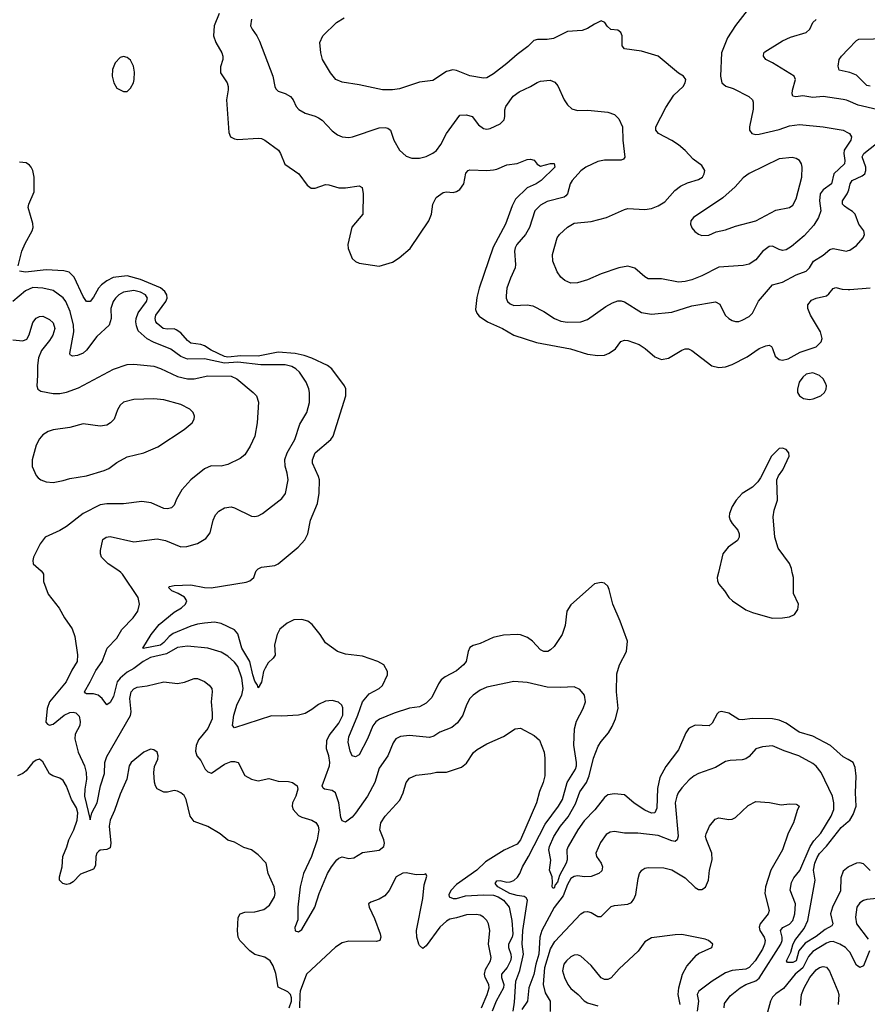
# Model space of a CAD drawing. Header units: inches. Extents: x 1694797 to 1849917, y 907313 to 1017959.
# Tile 167 of 256: x 1785072 to 1790114, y 927432 to 933286. Entities that reach past the tile are written whole.
import ezdxf

# ---------------------------------------------------------------- set-up
doc = ezdxf.new("R2010")
doc.units = ezdxf.units.IN
doc.header["$MEASUREMENT"] = 0
for name, color, linetype in [('B7982', 7, 'Continuous'), ('B7983', 7, 'Continuous'), ('B7992', 7, 'Continuous'), ('B7993', 7, 'Continuous')]:
    doc.layers.add(name, color=color, linetype=linetype)

msp = doc.modelspace()

# ---------------------------------------------------------------- linework, layer by layer
at = {"layer": 'B7982', "color": 5}
for points, elevation in [([(1785206.5, 930000), (1785214, 929990), (1785214, 929946), (1785241.2, 929870), (1785307.2, 929787.2), (1785338, 929730), (1785383.3, 929663.3), (1785398.9, 929618.9), (1785415.3, 929510), (1785412.8, 929470), (1785381.6, 929418.4), (1785349, 929350), (1785249.8, 929230), (1785235.5, 929190), (1785227.8, 929110), (1785237.5, 929097.5), (1785250, 929092.4), (1785270, 929097.8), (1785337, 929150), (1785370, 929166.4), (1785390, 929169.7), (1785404.8, 929164.8), (1785425, 929145), (1785432.4, 929112.4), (1785429.8, 929090), (1785401.4, 929038.6), (1785399, 929010), (1785419.6, 928930), (1785457.2, 928850), (1785467.6, 928810), (1785469.9, 928770), (1785458.7, 928710), (1785457.7, 928670), (1785490, 928529), (1785500.3, 928570), (1785532.1, 928630), (1785553.1, 928730), (1785575.2, 928804.8), (1785579.1, 928870), (1785590, 928905.7), (1785730.8, 929149.2), (1785734.2, 929170), (1785726.4, 929250), (1785734.3, 929290), (1785750, 929306.9), (1785770, 929316.4), (1785830, 929325.3), (1785930, 929349.7), (1786010, 929338.7), (1786052.1, 929347.9), (1786110, 929369.6), (1786130, 929369.5), (1786170, 929351.6), (1786199.3, 929330), (1786214, 929310), (1786216.3, 929290), (1786209.8, 929230), (1786216.9, 929163.1), (1786215.7, 929130), (1786190, 929072), (1786135.7, 929004.3), (1786122.2, 928970), (1786117.4, 928937.4), (1786125.4, 928910), (1786150, 928880.5), (1786175.3, 928830), (1786190, 928813.5), (1786213.2, 928806.8), (1786290, 928860.3), (1786330, 928875.1), (1786350, 928876.3), (1786371.6, 928870), (1786410, 928792), (1786450.6, 928769.4), (1786490, 928760.5), (1786553.3, 928773.3), (1786610, 928759.3), (1786670, 928756), (1786695.3, 928750), (1786721.2, 928730), (1786726.6, 928710), (1786715.1, 928670), (1786695.1, 928630), (1786692.8, 928610), (1786698, 928590), (1786730, 928554.3), (1786750, 928543.9), (1786810, 928527.2), (1786832.8, 928512.8), (1786847.6, 928490), (1786851.3, 928470), (1786840.2, 928410), (1786806.9, 928310), (1786760.7, 928210), (1786739.9, 928130), (1786725.2, 928010), (1786725.9, 927934.1), (1786707.6, 927887.6), (1786710, 927868.7), (1786730, 927862.7), (1786750, 927877.2), (1786827.4, 928010), (1786852.8, 928090), (1786903.5, 928210), (1786926.8, 928250), (1786959.1, 928290), (1786970, 928299.8), (1786990, 928307.7), (1787030, 928299.4), (1787058.3, 928301.7), (1787110, 928334.4), (1787210, 928348.5), (1787238.4, 928370), (1787242.5, 928390), (1787238.6, 928410), (1787214.2, 928470), (1787220.3, 928510), (1787246.3, 928550), (1787333.6, 928646.4), (1787353.4, 928690), (1787370.2, 928749.8), (1787390, 928775.6), (1787430, 928794), (1787516.7, 928803.3), (1787550, 928811.2), (1787610, 928812.8), (1787699.1, 928840.9), (1787730, 928866), (1787771.9, 928928.1), (1787792.6, 928947.4), (1787850, 928981.4), (1787950, 929024.7), (1788018, 929070), (1788050, 929073.6), (1788132.3, 929030), (1788163.1, 929003.1), (1788191, 928930), (1788195.5, 928895.5), (1788195, 928790), (1788186.3, 928750), (1788163.2, 928696.8), (1788146.7, 928630), (1788050, 928410.2), (1788030, 928383.5), (1787952.6, 928347.4), (1787842.1, 928277.9), (1787791.3, 928228.7), (1787670, 928144.6), (1787638, 928110), (1787625.3, 928085.3), (1787626.9, 928070), (1787650, 928060.2), (1787670, 928060.6), (1787723.5, 928076.5), (1787830, 928083.2), (1787890, 928079.9), (1787918.1, 928070), (1787950.4, 928050), (1787984, 928010), (1787999, 927930), (1788004.5, 927850), (1788000.9, 927830), (1787980.2, 927790), (1787979.4, 927770), (1787993.5, 927730), (1787994.4, 927710), (1787990.6, 927689.4), (1787971, 927650), (1787937.3, 927610), (1787937.6, 927590), (1787951.4, 927550), (1787949.1, 927530), (1787905.6, 927450), (1787882.5, 927390)], 760), ([(1788006.1, 927390), (1788015.3, 927444.7), (1788022.4, 927570), (1788046.6, 927633.4), (1788068.1, 927730), (1788061.5, 927790), (1788064.4, 927870), (1788092.1, 928050), (1788085, 928065), (1788072.1, 928072.1), (1788030, 928077.9), (1787987.5, 928090), (1787916.5, 928130), (1787899.4, 928150), (1787910, 928165.3), (1787930, 928168.7), (1787970, 928158.1), (1787990, 928159.5), (1788011.5, 928168.5), (1788032.8, 928187.2), (1788046.6, 928210), (1788061.8, 928250), (1788098.6, 928310), (1788197.5, 928502.5), (1788276.5, 928610), (1788300.8, 928650), (1788328.6, 928751.4), (1788377.1, 928830), (1788383.7, 928850), (1788384.5, 928870), (1788367.5, 928972.5), (1788372.7, 929070), (1788384.6, 929115.4), (1788423.1, 929190), (1788436.5, 929230), (1788430.5, 929270.5), (1788403.5, 929303.5), (1788370, 929319.8), (1788290, 929315.1), (1788210, 929317.2), (1788090, 929345.7), (1788011.3, 929351.3), (1787850, 929316.5), (1787810, 929298.7), (1787769.4, 929270.6), (1787748.8, 929250), (1787730, 929213.2), (1787707.8, 929150), (1787675, 929105), (1787641.7, 929078.3), (1787570.5, 929050), (1787534.7, 929025.3), (1787510, 929017.4), (1787390, 929030.7), (1787336.7, 929023.3), (1787310, 929009.6), (1787292.9, 928987.1), (1787261.5, 928910), (1787210, 928835.4), (1787183.8, 928750), (1787140.5, 928670), (1787070, 928567.7), (1787050, 928544.5), (1787010, 928515.1), (1786990, 928521.6), (1786982.1, 928542.1), (1786969.5, 928630), (1786950, 928688.8), (1786930, 928703.6), (1786885.6, 928710), (1786876.8, 928716.8), (1786870.7, 928730), (1786913.6, 928850), (1786916, 928870), (1786910, 928909.2), (1786897.4, 928950), (1786899.1, 929000.9), (1786911.8, 929030), (1786970, 929104), (1786993.1, 929150), (1786994.1, 929194.1), (1786986.9, 929210), (1786968, 929228), (1786930, 929237.1), (1786890, 929234.6), (1786850, 929215), (1786810, 929184), (1786770, 929160.5), (1786730, 929151.6), (1786630, 929145.6), (1786570, 929147.3), (1786350, 929075.8), (1786337.7, 929090), (1786344.5, 929150), (1786364.4, 929215.6), (1786393.3, 929270), (1786400.1, 929310), (1786393.3, 929370), (1786370, 929439.8), (1786350, 929465.2), (1786310, 929502.3), (1786270, 929524.5), (1786190, 929549.8), (1786070, 929561.2), (1786010, 929552.3), (1785944.7, 929515.3), (1785850, 929493.9), (1785806.5, 929470), (1785751.6, 929428.4), (1785710, 929406.9), (1785668.5, 929371.5), (1785652.2, 929350), (1785630, 929262), (1785610, 929226.6), (1785590, 929211.6), (1785563.2, 929250), (1785539.1, 929270), (1785510, 929277.9), (1785470, 929278.3), (1785462.4, 929282.4), (1785456.3, 929290), (1785491.7, 929348.3), (1785524.2, 929415.8), (1785562.8, 929470), (1785591.6, 929548.4), (1785650, 929609.1), (1785679.9, 929660.1), (1785747.1, 929730), (1785773.7, 929770), (1785785.1, 929810), (1785776.3, 929850), (1785683.5, 929990), (1785672.8, 930000)], 740), ([(1790000, 928886.6), (1789970, 928903.5), (1789895, 928970), (1789790, 929026.6), (1789709.1, 929049.1), (1789630, 929102.6), (1789590, 929121), (1789549.1, 929129.1), (1789430, 929130.6), (1789370, 929123.5), (1789350, 929126), (1789290, 929163.5), (1789247.1, 929172.9), (1789230, 929169.5), (1789220.5, 929159.5), (1789190, 929102.9), (1789172.1, 929087.9), (1789090, 929090.9), (1789061.5, 929078.5), (1789050, 929069.7), (1789034.4, 929045.6), (1788990, 928944.7), (1788914.8, 928845.2), (1788879.6, 928780.4), (1788865.4, 928714.6), (1788862.5, 928597.5), (1788850, 928571.1), (1788830, 928568.4), (1788790, 928586), (1788727.7, 928627.7), (1788670, 928677), (1788610, 928683.9), (1788570, 928677.9), (1788550, 928661.6), (1788492.8, 928587.2), (1788430, 928523), (1788391.9, 928470), (1788333.2, 928370), (1788326.4, 928350), (1788328.3, 928290), (1788322.6, 928270), (1788281.6, 928198.4), (1788270, 928157.6), (1788257.6, 928142.4), (1788250, 928121.6), (1788242.4, 928122.4), (1788238, 928130), (1788241.8, 928158.2), (1788238.9, 928190), (1788223.9, 928230), (1788231.4, 928288.6), (1788219.6, 928350), (1788223, 928370), (1788249.7, 928430.3), (1788289.5, 928490), (1788334.5, 928545.5), (1788377, 928623), (1788404.4, 928695.6), (1788442.9, 928750), (1788459, 928790), (1788485.5, 928894.5), (1788512.8, 928967.2), (1788530, 928994.9), (1788574.9, 929045.1), (1788596.3, 929083.7), (1788615.7, 929130), (1788630.8, 929190), (1788620.7, 929290), (1788623.3, 929396.7), (1788639.8, 929450), (1788681.8, 929530), (1788688, 929590), (1788644.1, 929710), (1788599.2, 929810), (1788579, 929899), (1788570, 929917.7), (1788550, 929935.8), (1788530, 929940.5), (1788490, 929932.8), (1788350, 929807.3), (1788325.8, 929770), (1788316.7, 929683.3), (1788298.6, 929630), (1788250, 929559.7), (1788230, 929539.2), (1788212.7, 929530), (1788190, 929528.7), (1788170, 929539.7), (1788121.5, 929590), (1788092, 929612), (1788050, 929628.5), (1788030, 929631), (1787950, 929627.5), (1787887.7, 929612.3), (1787810, 929576.4), (1787770, 929564.5), (1787750, 929552.3), (1787739.3, 929530), (1787727, 929470), (1787711.8, 929450), (1787670, 929415.3), (1787601.8, 929378.2), (1787579.6, 929360.4), (1787562.4, 929337.6), (1787523.7, 929256.3), (1787490, 929223.1), (1787450, 929200.3), (1787390, 929191.9), (1787298.2, 929161.8), (1787212.3, 929127.7), (1787189.6, 929110.4), (1787173.2, 929086.8), (1787140.9, 929010), (1787090, 928914.5), (1787070, 928903.7), (1787049.6, 928909.6), (1787036.8, 928936.8), (1787025.7, 928990), (1787030, 929021.5), (1787083.8, 929150), (1787110, 929231), (1787150, 929276.8), (1787209.9, 929310.1), (1787230, 929328), (1787260.4, 929390), (1787259.2, 929410), (1787236.9, 929450), (1787202.7, 929470), (1787110, 929501.1), (1787010, 929514.3), (1786962.7, 929530), (1786890, 929581.2), (1786859.3, 929630), (1786811.6, 929690), (1786785.6, 929710), (1786750, 929720.6), (1786703.1, 929716.9), (1786662.4, 929697.6), (1786618.3, 929661.7), (1786602.4, 929630), (1786587.8, 929570), (1786591.5, 929508.5), (1786580.4, 929490), (1786550, 929462.4), (1786531.3, 929430), (1786522.9, 929410), (1786510, 929346.6), (1786490, 929313.2), (1786486.6, 929330), (1786470, 929353.3), (1786458.3, 929390), (1786441.5, 929470), (1786394, 929550), (1786370, 929635.1), (1786350, 929658.7), (1786270, 929696.8), (1786230, 929703.2), (1786170, 929698.1), (1786130, 929691.9), (1786090, 929679.3), (1785984.3, 929635.7), (1785960.7, 929619.3), (1785930, 929583.6), (1785910, 929567.9), (1785806.6, 929546.6), (1785805.1, 929550), (1785853, 929630), (1785901.2, 929690), (1785990, 929764.1), (1786034.8, 929790), (1786057.1, 929810), (1786066.6, 929830), (1786052.3, 929852.3), (1786014.9, 929874.9), (1785977.6, 929890), (1785957.6, 929910), (1785963.3, 929916.7), (1785990, 929922.2), (1786090, 929925.5), (1786170, 929909.1), (1786210, 929907.2), (1786419, 929941), (1786441.6, 929950), (1786464, 929970), (1786474.2, 930000)], 720), ([(1789228, 930000), (1789220.9, 929970), (1789222.7, 929950), (1789231.2, 929930), (1789264.5, 929890), (1789290.2, 929850), (1789311.6, 929830), (1789390, 929778.2), (1789430, 929761.6), (1789547, 929727), (1789610, 929729.2), (1789650, 929734.7), (1789680.5, 929750), (1789700.7, 929779.3), (1789704.8, 929810), (1789675.2, 929875.2), (1789674, 929970), (1789667.5, 930000)], 720), ([(1786675.3, 927410), (1786689.2, 927450), (1786689, 927470), (1786682, 927490), (1786666, 927506), (1786610, 927534), (1786595.6, 927615.6), (1786580, 927660), (1786561.7, 927690), (1786530, 927712.7), (1786470, 927727.8), (1786440.5, 927750), (1786381.6, 927810), (1786371.1, 927831.1), (1786367.5, 927867.5), (1786372, 927948), (1786383.6, 927970), (1786410, 927980.2), (1786470, 927980.6), (1786524.9, 927995.1), (1786558.6, 928021.4), (1786587.4, 928070), (1786590.9, 928090), (1786585, 928130), (1786549.7, 928210), (1786537, 928270), (1786490, 928320.7), (1786450, 928349.6), (1786404.2, 928364.2), (1786350, 928396.2), (1786310, 928407.3), (1786265.1, 928445.1), (1786190, 928488), (1786110, 928518.7), (1786086, 928550), (1786062.9, 928650), (1786050, 928673.2), (1786030, 928689.3), (1786010, 928699.3), (1785990, 928702.7), (1785950, 928693.2), (1785930, 928693.2), (1785890, 928713.2), (1785879.5, 928730), (1785873.1, 928753.1), (1785869.7, 928810.3), (1785874, 928846), (1785892.8, 928890), (1785894.7, 928910), (1785889.5, 928930), (1785870, 928945.6), (1785850, 928947.8), (1785810, 928931.2), (1785735.3, 928870), (1785722.3, 928850), (1785709.3, 928770), (1785670, 928681.6), (1785636.1, 928583.9), (1785610, 928526.6), (1785604.2, 928490), (1785614.3, 928390), (1785610, 928362.4), (1785590, 928352.7), (1785550, 928348.9), (1785539.8, 928340.2), (1785530.2, 928330), (1785523.7, 928310), (1785522.3, 928257.7), (1785510, 928234.3), (1785433.9, 928206.1), (1785390, 928160.2), (1785370, 928147.5), (1785350, 928144.5), (1785328.9, 928150), (1785308.9, 928168.9), (1785308.4, 928190), (1785324, 928250), (1785328, 928310), (1785352.1, 928367.9), (1785363.8, 928410), (1785393.3, 928470), (1785412.9, 928527.1), (1785416.9, 928570), (1785410, 928600.7), (1785379.9, 928650), (1785350, 928729.5), (1785330, 928762.9), (1785310, 928776.2), (1785269.7, 928789.7), (1785250, 928802.7), (1785210, 928872.7), (1785190, 928889.5), (1785170, 928883.6), (1785150, 928869.6), (1785110, 928819.6), (1785090, 928803.6), (1785058, 928790)], 780), ([(1789261.2, 927410), (1789263.2, 927436.8), (1789298.5, 927481.5), (1789357.2, 927530), (1789390.9, 927549.1), (1789450, 927570.6), (1789470, 927587.2), (1789599.9, 927790), (1789607.1, 927810), (1789607.6, 927830), (1789597.7, 927870), (1789610.9, 927889.1), (1789650, 927908.6), (1789670, 927929.4), (1789683, 927970), (1789686.9, 928030), (1789654.3, 928110), (1789663.2, 928156.8), (1789677, 928183), (1789712.5, 928227.5), (1789774.3, 928370), (1789796.3, 928403.7), (1789836.3, 928450), (1789897.7, 928550), (1789914, 928590), (1789915, 928630), (1789906.9, 928670), (1789839.8, 928810), (1789810, 928847.1), (1789790, 928864.2), (1789705.6, 928910), (1789618.1, 928938.1), (1789550, 928968.4), (1789490, 928963.5), (1789450, 928949.7), (1789410, 928904.7), (1789390, 928891.1), (1789370, 928885.3), (1789298.4, 928881.6), (1789270, 928875.3), (1789210, 928838.7), (1789110, 928804.4), (1789084.6, 928790), (1789053.9, 928766.1), (1789010, 928719.1), (1788988.2, 928690), (1788979.7, 928670), (1788971.1, 928628.9), (1788988.6, 928431.4), (1788981.7, 928410), (1788970, 928400.4), (1788950, 928403.9), (1788870, 928435.2), (1788749.1, 928449.1), (1788669.8, 928449.8), (1788610, 928459.7), (1788584.3, 928455.7), (1788559.5, 928440.5), (1788525.5, 928394.5), (1788498, 928330), (1788502, 928310), (1788530.7, 928270.7), (1788538.9, 928250), (1788534.1, 928225.9), (1788515.8, 928210), (1788470, 928190.7), (1788430.8, 928189.2), (1788390, 928195.2), (1788370, 928192.2), (1788350, 928180.3), (1788330, 928143.5), (1788303.9, 928076.1), (1788250, 928007.8), (1788178.1, 927870), (1788165.2, 927830), (1788160.6, 927730), (1788141.4, 927670), (1788130.5, 927609.5), (1788099.6, 927530), (1788091.6, 927450), (1788059.2, 927400.8)], 740), ([(1788228.8, 927388.8), (1788229.5, 927450), (1788200.1, 927500.1), (1788187.9, 927550), (1788194.4, 927650), (1788230, 927762), (1788255, 927805), (1788410, 927969.7), (1788430, 927982), (1788450, 927983.1), (1788470, 927977.2), (1788510, 927953.6), (1788530, 927954), (1788590, 928012.6), (1788610, 928019.7), (1788690, 928028), (1788710, 928037.6), (1788724.2, 928055.8), (1788736.4, 928083.6), (1788750, 928179), (1788758.5, 928210), (1788772.7, 928230), (1788790, 928240.4), (1788810, 928245.1), (1788903.8, 928243.8), (1788950, 928231.1), (1789030, 928183.5), (1789090, 928126.3), (1789110, 928115.1), (1789130, 928113.6), (1789151, 928129), (1789169, 928170), (1789174.7, 928230), (1789190.3, 928290), (1789189, 928330), (1789156.5, 928410), (1789151.8, 928430), (1789154.4, 928445.6), (1789175.8, 928490), (1789207.9, 928532.1), (1789230, 928539.6), (1789290, 928529.5), (1789310, 928532.3), (1789330, 928542.7), (1789405.8, 928614.2), (1789450, 928636.9), (1789531.1, 928631.1), (1789601.4, 928618.6), (1789650, 928622.7), (1789690, 928622), (1789698, 928618), (1789708, 928610), (1789696, 928584), (1789675.1, 928510), (1789642.2, 928450), (1789608.7, 928350), (1789539.8, 928230), (1789507.3, 928130), (1789504.8, 928090), (1789528.9, 927990), (1789523.1, 927970), (1789475.8, 927910), (1789471, 927890), (1789475, 927870), (1789500.8, 927830), (1789505, 927810), (1789502.9, 927790), (1789490, 927758.6), (1789446.7, 927690), (1789410, 927650.1), (1789390, 927641), (1789310, 927631.8), (1789270, 927619.3), (1789189.9, 927570.1), (1789111.5, 927510), (1789101.7, 927490), (1789108.8, 927450), (1789102, 927390)], 760), ([(1790000, 928247.8), (1789970, 928223.1), (1789956.7, 928183.3), (1789954.2, 928105.8), (1789905.5, 928010), (1789894.4, 927970), (1789907.8, 927910), (1789902.2, 927897.8), (1789862.7, 927877.3), (1789810, 927834.1), (1789744.6, 927795.4), (1789705.3, 927750), (1789690.1, 927690), (1789670, 927680.2), (1789639.3, 927679.3), (1789633.3, 927690), (1789658, 927742), (1789670, 927785.3), (1789682.6, 927810), (1789738.2, 927881.8), (1789760.6, 927930), (1789802.9, 928170), (1789794, 928230), (1789800.6, 928270), (1789814.8, 928305.2), (1789830, 928328.9), (1789870, 928371.6), (1789957.4, 928482.6), (1790000, 928518.9)], 720), ([(1787818, 927410), (1787853, 927490), (1787865.2, 927530), (1787862.3, 927550), (1787840.1, 927590), (1787835.6, 927610), (1787842.1, 927637.9), (1787871.4, 927690), (1787875.9, 927710), (1787860.5, 927790), (1787867.8, 927870), (1787860.4, 927910), (1787849.8, 927929.8), (1787830.6, 927950.6), (1787810, 927961.5), (1787786.3, 927966.3), (1787730, 927964.4), (1787670, 927945), (1787630, 927937.4), (1787610, 927926.3), (1787570, 927890.6), (1787490, 927779.8), (1787470, 927764.2), (1787450, 927780.4), (1787445.4, 927790), (1787434.8, 927830), (1787431.9, 927870), (1787470, 928061), (1787477.5, 928142.5), (1787494, 928194), (1787487.3, 928207.3), (1787476.9, 928203.1), (1787430, 928202), (1787370, 928213.6), (1787350, 928211.5), (1787310.3, 928189.7), (1787270, 928109.2), (1787242.9, 928077.1), (1787210, 928056.2), (1787160.5, 928039.5), (1787146.8, 928030), (1787150.7, 928010), (1787182.5, 927942.5), (1787215.8, 927850), (1787220.5, 927830), (1787214.8, 927810), (1787194.6, 927805.4), (1787030, 927807.2), (1786990, 927797.2), (1786950, 927771.1), (1786778, 927610), (1786740.7, 927510), (1786738, 927490), (1786735.3, 927410)], 780), ([(1789000.7, 927430), (1788988.9, 927490), (1788992.7, 927530), (1789013.8, 927610), (1789040.9, 927659.1), (1789097.1, 927722.9), (1789110, 927733.4), (1789188.7, 927770), (1789195.3, 927790), (1789168.7, 927810), (1789150, 927818), (1789010, 927846), (1788970, 927845.6), (1788830, 927827.6), (1788790, 927803.7), (1788750, 927747.3), (1788636.7, 927643.3), (1788590, 927589.6), (1788570, 927579.6), (1788550, 927579.6), (1788529.8, 927589.8), (1788470, 927662), (1788410, 927717.7), (1788390, 927726), (1788370, 927723.1), (1788350, 927712.9), (1788324.7, 927690), (1788309.2, 927670), (1788300.2, 927630), (1788312.4, 927590), (1788331.5, 927550), (1788350, 927526.3), (1788394.4, 927490), (1788430, 927452.7), (1788450, 927440.4), (1788510, 927421.6)], 780), ([(1790000, 927752.3), (1789983.1, 927770), (1789949.8, 927790), (1789910, 927804.3), (1789890, 927803.1), (1789870, 927795.5), (1789790, 927745.9), (1789764.1, 927715.9), (1789730, 927647.8), (1789684.9, 927610), (1789614.8, 927525.2), (1789570, 927494.7), (1789550, 927474), (1789538.3, 927450), (1789506.6, 927333.4)], 740), ([(1789715.6, 927424.4), (1789721.2, 927490), (1789737.2, 927530), (1789771, 927590), (1789810, 927636.2), (1789830, 927650.7), (1789850, 927656.1), (1789870, 927652.4), (1789888.9, 927628.9), (1789938.6, 927510), (1789943.4, 927490), (1789940.7, 927430)], 760)]:
    msp.add_lwpolyline(points, dxfattribs=dict(at, elevation=elevation))
at = {"layer": 'B7983', "color": 5}
for points, elevation in [([(1786257.5, 933322.5), (1786228, 933250), (1786224, 933190), (1786237.8, 933150), (1786275, 933090), (1786280.2, 933070), (1786279.3, 933050), (1786266.6, 933006.6), (1786266.3, 932970), (1786305.5, 932910), (1786311.3, 932890), (1786312.3, 932870), (1786302.4, 932810), (1786315.6, 932615.6), (1786326.4, 932590), (1786350, 932577.4), (1786370, 932574.9), (1786490, 932582), (1786510, 932580.3), (1786530, 932570.3), (1786611, 932511), (1786624, 932490), (1786648.1, 932428.1), (1786732.7, 932370), (1786781.6, 932301.6), (1786805.3, 932285.3), (1786830, 932284.6), (1786890, 932305.5), (1786910, 932305.3), (1786970, 932285.6), (1787010, 932286.8), (1787090, 932298.7), (1787108.5, 932288.5), (1787114.9, 932250), (1787112.4, 932130), (1787047.3, 932052.7), (1787022.6, 931950), (1787024.9, 931924.9), (1787050, 931867.3), (1787070, 931848), (1787090, 931838), (1787210, 931821.3), (1787290, 931844.9), (1787329.6, 931870), (1787393.5, 931926.5), (1787504.7, 932090), (1787520.9, 932130), (1787529.8, 932190.2), (1787549.7, 932230), (1787590, 932259.3), (1787610, 932262.4), (1787650, 932259.5), (1787670, 932264.9), (1787690, 932277.6), (1787714.3, 932310), (1787726.1, 932373.9), (1787739, 932390), (1787750, 932393.4), (1787849.6, 932390.4), (1787890, 932394.4), (1787910, 932398.4), (1787970, 932423.1), (1788030, 932430.3), (1788090, 932454.3), (1788110, 932456.5), (1788131.8, 932451.8), (1788150, 932426.8), (1788170, 932415.5), (1788230, 932431.8), (1788251.4, 932431.4), (1788254.6, 932410), (1788173.8, 932330), (1788144.4, 932310), (1788090, 932285.7), (1788021.8, 932218.2), (1788001.2, 932178.8), (1787960.4, 932070), (1787887.1, 931932.9), (1787804.6, 931690), (1787790, 931635.1), (1787783.4, 931563.4), (1787790, 931540.8), (1787804.1, 931524.1), (1787854.6, 931490), (1787942.6, 931450), (1788011, 931411), (1788146, 931366), (1788348.5, 931328.5), (1788450, 931298.3), (1788510, 931289), (1788550, 931291.5), (1788577.2, 931302.8), (1788615.1, 931330), (1788646.8, 931373.2), (1788670, 931381.7), (1788690, 931379), (1788755.8, 931355.8), (1788792.1, 931332.1), (1788850, 931281.3), (1788890, 931265.3), (1788930, 931274), (1789010, 931322), (1789030, 931328.5), (1789050, 931328.2), (1789070, 931319.3), (1789188.3, 931228.3), (1789230, 931218), (1789270, 931222), (1789310, 931235.4), (1789398.8, 931281.2), (1789470, 931330.3), (1789510, 931347.3), (1789530, 931350.6), (1789542.8, 931342.8), (1789550, 931332), (1789564.7, 931284.7), (1789590, 931264.9), (1789610, 931262), (1789642, 931270), (1789714, 931310), (1789810, 931342), (1789839.1, 931370), (1789844.2, 931390), (1789834.6, 931430), (1789774.8, 931530), (1789760.4, 931570), (1789760.5, 931590), (1789782.4, 931617.6), (1789809.9, 931630.1), (1789870, 931643.9), (1789884.6, 931655.4), (1789910, 931688.5), (1789925.9, 931694.1), (1789964.5, 931684.5), (1790000, 931682.2)], 720), ([(1789398.2, 933341.8), (1789330, 933252.4), (1789281.5, 933178.5), (1789245.8, 933090), (1789240.4, 932950), (1789247.8, 932910), (1789271, 932891), (1789316.3, 932876.3), (1789408.8, 932828.8), (1789429.6, 932810), (1789435.5, 932795.5), (1789433.7, 932753.7), (1789411.9, 932650), (1789413.3, 932630), (1789426.3, 932610), (1789450, 932603.7), (1789470, 932605.4), (1789590, 932634.2), (1789650, 932655.8), (1789710, 932662.3), (1789850, 932649.1), (1789970, 932628.7), (1790000, 932613.8)], 760), ([(1786450.4, 933290), (1786444.9, 933250), (1786454, 933230), (1786483.1, 933190), (1786498, 933158), (1786577, 932950), (1786588.5, 932890), (1786595.6, 932875.6), (1786610, 932860.5), (1786650, 932848.2), (1786682, 932830), (1786697.6, 932810), (1786717, 932770), (1786732.3, 932752.3), (1786770, 932730.3), (1786830, 932713.1), (1786850, 932703.1), (1786870, 932688.2), (1786930, 932626), (1786962, 932602), (1786990, 932588.9), (1787030, 932586), (1787050.9, 932589.1), (1787210, 932644), (1787246, 932646), (1787262, 932642), (1787277.6, 932630), (1787297.8, 932570), (1787330.3, 932510), (1787370, 932474), (1787403.4, 932463.4), (1787450, 932463.7), (1787490, 932473.1), (1787530, 932491.7), (1787550, 932508.8), (1787576, 932544), (1787609.7, 932610), (1787690, 932719.5), (1787730, 932721.1), (1787764, 932710), (1787801.2, 932661.2), (1787830, 932640.3), (1787850, 932636), (1787870, 932639.6), (1787930, 932666.7), (1787953, 932690), (1787958.3, 932710), (1787958, 932750), (1787963.7, 932770), (1788007.6, 932832.4), (1788043.6, 932856.4), (1788110.9, 932889.1), (1788150, 932913.5), (1788170, 932920.2), (1788226.7, 932926.7), (1788255.6, 932915.6), (1788272.8, 932892.8), (1788310.3, 932810), (1788330, 932780.4), (1788356.3, 932756.3), (1788390, 932747), (1788451.5, 932748.5), (1788570, 932736.1), (1788610, 932723.2), (1788636.5, 932696.5), (1788657.5, 932650), (1788659.8, 932570), (1788672, 932468), (1788663.4, 932456.6), (1788649.1, 932450.9), (1788550, 932450.4), (1788510, 932444), (1788439.7, 932410), (1788410, 932387.9), (1788357.7, 932330), (1788345.2, 932310), (1788331, 932250), (1788321.2, 932238.8), (1788309.6, 932230.4), (1788210, 932206), (1788170, 932183.5), (1788135.3, 932150), (1788104.5, 932050), (1788079.7, 932010), (1788029.6, 931950.4), (1788019.7, 931930), (1788015.2, 931910), (1788021.6, 931830), (1788019.2, 931810), (1787990.2, 931749.8), (1787970.2, 931690), (1787964.5, 931644.5), (1787965.3, 931630), (1787973.7, 931610), (1787990, 931596), (1788010, 931587.6), (1788090, 931590.2), (1788124.7, 931584.7), (1788190, 931551.3), (1788252.7, 931510), (1788290, 931494.4), (1788330, 931488.4), (1788410, 931490.2), (1788450, 931504.2), (1788558.9, 931581.1), (1788597.3, 931602.7), (1788630, 931615), (1788650, 931615.2), (1788670, 931608.2), (1788770, 931545), (1788830, 931534.5), (1788950, 931547.2), (1789070, 931584.8), (1789210, 931607.8), (1789235.5, 931595.5), (1789267.8, 931530), (1789290, 931509.1), (1789310, 931496.9), (1789330, 931491.5), (1789350, 931491.7), (1789370, 931498.9), (1789410, 931522), (1789430, 931540.3), (1789466.6, 931613.4), (1789550, 931708.8), (1789610, 931726.2), (1789690, 931769.4), (1789749.3, 931790.7), (1789768.7, 931810), (1789793.1, 931850), (1789850, 931885.4), (1789890, 931920.2), (1789910, 931925), (1789989.7, 931910.3), (1790000, 931913.4)], 740), ([(1790000, 932545.9), (1789976.1, 932510), (1789973.3, 932490), (1789980.6, 932450), (1789977.3, 932430), (1789914.9, 932370), (1789899.8, 932310), (1789850, 932275), (1789832.9, 932250), (1789828.7, 932210), (1789837.7, 932150), (1789823.5, 932110), (1789796.4, 932063.6), (1789738.4, 932001.6), (1789662, 931938), (1789630, 931918), (1789610, 931914.7), (1789590, 931919.1), (1789550, 931939.6), (1789530, 931938.3), (1789490, 931907.8), (1789450, 931858.2), (1789410, 931832.3), (1789374.7, 931825.3), (1789230, 931815.2), (1789130, 931762.5), (1789070, 931738.7), (1789030, 931729.4), (1788990, 931726.5), (1788890, 931745.2), (1788810, 931746.3), (1788790, 931758), (1788730, 931809), (1788690, 931820.2), (1788636, 931810), (1788530, 931774.7), (1788450, 931739.2), (1788390, 931720.8), (1788350, 931718.9), (1788314.8, 931734.8), (1788290, 931755.5), (1788267.9, 931787.9), (1788243.7, 931850), (1788240.3, 931890), (1788268, 931990), (1788282.4, 932010), (1788330, 932052.8), (1788370, 932076.5), (1788470, 932085.4), (1788562.8, 932110), (1788670, 932158.3), (1788690, 932163.1), (1788790, 932157.7), (1788830, 932163.5), (1788870, 932179.7), (1788910, 932203.1), (1788969.4, 932270.6), (1789002.7, 932297.3), (1789043.5, 932316.5), (1789110, 932336.4), (1789132.9, 932350), (1789144, 932370), (1789147.6, 932390), (1789130, 932419.5), (1789077.9, 932457.9), (1789030, 932507.8), (1788990, 932541.5), (1788950, 932568.9), (1788870.5, 932610), (1788856.4, 932630), (1788855.8, 932650), (1788915.3, 932764.7), (1788962.4, 932837.6), (1789017.3, 932890), (1789030.8, 932910), (1789034.8, 932930), (1789021, 932950), (1788990, 932968), (1788870, 933068.9), (1788770, 933099.5), (1788670, 933114), (1788656.3, 933130), (1788654.4, 933190), (1788646.8, 933210), (1788630, 933224), (1788587.7, 933227.7), (1788567.1, 933247.1), (1788552, 933270), (1788530, 933278.8), (1788490, 933260.7), (1788450, 933233), (1788418.3, 933221.7), (1788330, 933216.5), (1788246.3, 933173.7), (1788210, 933168.4), (1788150.9, 933169.1), (1788130, 933162), (1788093.8, 933126.2), (1788030, 933080.3), (1787970, 933026.5), (1787890, 932963.6), (1787850, 932941.3), (1787830, 932939.5), (1787750, 932952.9), (1787670, 932984.2), (1787648.5, 932988.5), (1787610, 932978), (1787530, 932925.3), (1787450, 932915.6), (1787330, 932875.3), (1787289, 932869), (1787229.1, 932869.1), (1787090, 932899.5), (1786990, 932914), (1786951.6, 932931.6), (1786919.5, 932970), (1786873.7, 933050), (1786862, 933090), (1786857.6, 933150), (1786875.8, 933190), (1786957, 933270), (1787002.6, 933297.4)], 760), ([(1790000, 932803.4), (1789990, 932807.7), (1789970, 932812), (1789850, 932828.8), (1789790, 932823.4), (1789730, 932833), (1789688.5, 932828.5), (1789671.4, 932831.4), (1789665.8, 932845.8), (1789667.7, 932867.7), (1789687.1, 932930), (1789678, 932950), (1789550, 933029.8), (1789509.6, 933050), (1789495.1, 933070), (1789498.4, 933090), (1789504.8, 933095.2), (1789610, 933161.5), (1789657.4, 933182.6), (1789749.8, 933210.2), (1789770.7, 933229.3), (1789789.8, 933270.2), (1789810, 933287.2)], 740), ([(1790000, 932974.9), (1789947, 932987), (1789940.5, 933010), (1789946.6, 933050), (1789960.7, 933070), (1790000, 933111)], 720), ([(1785063, 931823), (1785084.4, 931910), (1785103.8, 931956.2), (1785146.9, 932030), (1785152.4, 932050), (1785150, 932075.3), (1785122.7, 932170), (1785126.2, 932190), (1785157.6, 932262.4), (1785158.1, 932350), (1785149.9, 932390), (1785139.1, 932410), (1785130, 932422), (1785110, 932435.6), (1785070, 932438.4)], 720), ([(1790000, 932162), (1789976.9, 932176.9), (1789966.2, 932190), (1789965.6, 932210), (1789993.6, 932250), (1790000, 932265.1)], 740), ([(1786474.2, 930000), (1786477.6, 930010), (1786490, 930021.3), (1786510, 930031.3), (1786590, 930040.3), (1786609.8, 930050.2), (1786727.8, 930150), (1786767.5, 930192.5), (1786786.6, 930230), (1786801.5, 930310), (1786842.2, 930410), (1786853.1, 930470), (1786854.5, 930550), (1786849.8, 930570), (1786813.5, 930650), (1786812.5, 930670), (1786830, 930710.3), (1786922, 930790), (1786935.6, 930810), (1787011.7, 931050), (1787010.7, 931090.7), (1787004.7, 931110), (1786928.2, 931210), (1786902, 931230), (1786810, 931273.9), (1786764.8, 931290), (1786710, 931301.3), (1786610, 931310), (1786490, 931285.2), (1786386.9, 931286.9), (1786310, 931280.1), (1786290, 931284.3), (1786210, 931320.8), (1786170, 931347.4), (1786150, 931355.3), (1786090, 931362.9), (1786070, 931378), (1786030, 931425), (1786002.3, 931442.3), (1785990, 931447.3), (1785950, 931445.3), (1785925.5, 931450), (1785890, 931479.6), (1785881.7, 931490), (1785877.1, 931510), (1785882.1, 931530), (1785941.9, 931610), (1785948.3, 931630), (1785946.7, 931650), (1785935.8, 931670), (1785910, 931692.4), (1785790, 931740.7), (1785710, 931764.2), (1785627.3, 931752.7), (1785590, 931733.2), (1785558.9, 931710), (1785540.4, 931690), (1785510, 931636.4), (1785490, 931611.1), (1785470, 931611.1), (1785450, 931640.5), (1785395.1, 931755.1), (1785365.8, 931785.8), (1785333.6, 931793.6), (1785230, 931799.7), (1785105.4, 931785.4), (1785070.7, 931790.7)], 720), ([(1785672.8, 930000), (1785662, 930010), (1785598.5, 930050), (1785559.1, 930090), (1785552.2, 930110), (1785552.4, 930130), (1785565.3, 930194.7), (1785585.2, 930210), (1785610, 930212.9), (1785750, 930180.6), (1785890, 930199.8), (1785939.1, 930190), (1786030, 930152.8), (1786065.2, 930154.8), (1786130, 930172), (1786178.9, 930201.1), (1786204.1, 930235.9), (1786222.6, 930310), (1786237.2, 930342.8), (1786256.8, 930363.2), (1786290, 930383.1), (1786330, 930390.3), (1786350, 930384.4), (1786450, 930334.9), (1786470, 930332.7), (1786490, 930337.1), (1786516, 930350), (1786630, 930439.3), (1786652, 930468), (1786668.6, 930550), (1786663.5, 930590), (1786650.6, 930630.6), (1786649.2, 930670.8), (1786662.9, 930710), (1786708, 930790), (1786738.6, 930881.4), (1786779.7, 930950), (1786795, 931010), (1786795.3, 931070), (1786791.5, 931091.5), (1786775.6, 931130), (1786735.6, 931190), (1786715.1, 931210), (1786690, 931223.4), (1786650, 931233.9), (1786505.7, 931234.3), (1786370, 931250.2), (1786290, 931244.2), (1786170, 931269.5), (1786070, 931268.3), (1786030, 931283.9), (1785970, 931327), (1785867.9, 931367.9), (1785829.3, 931389.3), (1785776.8, 931436.8), (1785765.7, 931465.7), (1785763.1, 931490), (1785764.2, 931510), (1785776.6, 931543.4), (1785825.8, 931610), (1785832.5, 931630), (1785820.4, 931650), (1785790, 931665.6), (1785750, 931675.3), (1785690, 931666.6), (1785662, 931650), (1785641.6, 931630), (1785627.7, 931610), (1785613.2, 931570), (1785616, 931510), (1785603.1, 931470), (1785530, 931402.2), (1785470, 931320.4), (1785450, 931304.4), (1785415.5, 931290), (1785386.4, 931286.4), (1785372.6, 931292.6), (1785370, 931302), (1785393, 931430), (1785392.5, 931470), (1785371.4, 931551.4), (1785346, 931610), (1785330, 931631.5), (1785270, 931675.2), (1785210, 931690.4), (1785150, 931693), (1785105.8, 931674.2), (1785030, 931610.9)], 740), ([(1785030, 931382.7), (1785090, 931377.7), (1785113.6, 931386.4), (1785127.3, 931412.7), (1785150, 931485.1), (1785170, 931511.3), (1785190, 931522), (1785210, 931523.1), (1785250, 931504.4), (1785270, 931483.6), (1785281.5, 931450), (1785268.4, 931410), (1785250, 931378.4), (1785201.2, 931318.8), (1785184.5, 931275.5), (1785177.7, 931230), (1785178.6, 931170), (1785173.1, 931110), (1785180.5, 931090), (1785197.6, 931077.6), (1785270, 931063.7), (1785310, 931063.4), (1785350, 931070.6), (1785421.9, 931098.1), (1785630, 931207.7), (1785710, 931235.8), (1785750, 931238.5), (1785870, 931227), (1785910, 931212.6), (1786010, 931164.1), (1786070, 931151.2), (1786110, 931151.3), (1786190, 931168.5), (1786330, 931166.6), (1786364.2, 931150), (1786460.9, 931070), (1786480.9, 931050), (1786491.7, 931011.7), (1786484, 930890), (1786469.7, 930810), (1786443.5, 930750), (1786410, 930699.3), (1786382.9, 930677.1), (1786310, 930640.9), (1786270, 930631.6), (1786210, 930632.8), (1786170, 930616.5), (1786090, 930550.3), (1786035.6, 930490), (1786003.8, 930436.2), (1785990, 930400.4), (1785975.3, 930384.7), (1785950, 930377.8), (1785930, 930379.7), (1785853.6, 930413.6), (1785798, 930422), (1785690, 930408), (1785590, 930408.3), (1785550, 930400.7), (1785449.4, 930350.6), (1785350, 930271.8), (1785310, 930248.7), (1785223.7, 930210), (1785194, 930170), (1785154.5, 930090), (1785149.4, 930070), (1785152.7, 930050), (1785199, 930010), (1785206.5, 930000)], 760), ([(1789667.5, 930000), (1789662.6, 930022.6), (1789650, 930052), (1789583.3, 930143.3), (1789562.8, 930210), (1789553.8, 930330), (1789559.6, 930370), (1789578.9, 930430), (1789576.2, 930550), (1789585.5, 930574.5), (1789610.6, 930610), (1789648.2, 930690), (1789646.3, 930710), (1789631.3, 930730), (1789610, 930738.9), (1789590, 930735.8), (1789543.1, 930690), (1789478.7, 930561.3), (1789462.2, 930537.8), (1789430, 930507.2), (1789370, 930468.7), (1789334.4, 930430), (1789309.1, 930390.9), (1789293.2, 930350), (1789292.3, 930330), (1789297.3, 930310), (1789309.4, 930290), (1789343.5, 930250), (1789352, 930230), (1789352.1, 930210), (1789341.3, 930190), (1789285.6, 930150), (1789253.7, 930110), (1789228, 930000)], 720)]:
    msp.add_lwpolyline(points, dxfattribs=dict(at, elevation=elevation))
for points, elevation in [([(1785690, 933067.8), (1785670, 933061.3), (1785639.6, 933030), (1785623.5, 932990), (1785622.4, 932950), (1785631.6, 932910), (1785650, 932879.5), (1785690, 932858.9), (1785710, 932860.3), (1785730, 932879.5), (1785747.7, 932910), (1785753.6, 932930), (1785754.4, 932974.4), (1785748.5, 933010), (1785730, 933045.1), (1785710, 933061.6)], 720), ([(1789666.3, 932466.3), (1789590, 932459.2), (1789410, 932372.6), (1789374.4, 932345.6), (1789328, 932292), (1789253.8, 932226.2), (1789080.3, 932110), (1789063.9, 932090), (1789062.2, 932070), (1789069.5, 932049.5), (1789087.1, 932027.1), (1789110, 932010.2), (1789130, 932002.6), (1789170, 932005.5), (1789215.4, 932024.6), (1789270, 932035.8), (1789330, 932059), (1789450, 932090.2), (1789570, 932153.8), (1789649.7, 932170.3), (1789670, 932183.8), (1789690, 932220.7), (1789723.9, 932350), (1789725.6, 932410), (1789721.6, 932430), (1789710, 932449.3), (1789690, 932461.6)], 780), ([(1789790, 931186.6), (1789750, 931177.6), (1789730, 931160.7), (1789708.7, 931130), (1789697.4, 931090), (1789698.9, 931070), (1789710, 931048.8), (1789733.7, 931033.7), (1789770, 931028.6), (1789791.5, 931031.5), (1789837.4, 931050), (1789859.7, 931070), (1789868.7, 931090), (1789869.8, 931110), (1789865.3, 931125.3), (1789850, 931151.5), (1789830, 931171.2)], 720), ([(1785870, 931031), (1785750, 931028), (1785690, 931011.2), (1785670, 930994.5), (1785653, 930967), (1785634, 930910), (1785611.4, 930888.6), (1785590, 930875.8), (1785550, 930869.7), (1785450, 930882.7), (1785370, 930861), (1785271.8, 930848.2), (1785241.5, 930838.5), (1785210, 930817), (1785190, 930794.5), (1785170, 930756), (1785146, 930670), (1785145.5, 930630), (1785170, 930576), (1785181.3, 930561.3), (1785198, 930550), (1785230, 930539.3), (1785270, 930534.4), (1785330, 930545.7), (1785370, 930557.4), (1785470, 930574.9), (1785574.8, 930605.2), (1785602.2, 930617.8), (1785650, 930654), (1785710, 930686.4), (1785809.7, 930710.3), (1785893.1, 930746.9), (1786049.3, 930850), (1786097.2, 930890), (1786109.3, 930910), (1786112.1, 930927.9), (1786103.7, 930950), (1786083.7, 930970), (1786030, 930998.9), (1785930, 931025.1)], 780)]:
    msp.add_lwpolyline(points, close=True, dxfattribs=dict(at, elevation=elevation))
at = {"layer": 'B7992', "color": 5}
for points, elevation in [([(1790000, 928518.9), (1790010, 928527.5), (1790030, 928559.7), (1790047.4, 928610), (1790043.7, 928690), (1790047.7, 928787.7), (1790040.5, 928840.5), (1790029.8, 928869.8), (1790000, 928886.6)], 720), ([(1790130, 928228.1), (1790090, 928267.1), (1790070, 928273.6), (1790050, 928269.9), (1790002.6, 928250), (1790000, 928247.8)], 720), ([(1790190, 928062.3), (1790110, 928054.4), (1790091.6, 928048.4), (1790070, 928035), (1790051.1, 928010), (1790042.7, 927950), (1790050, 927910.6), (1790119.1, 927819.1)], 740), ([(1790127.1, 927750), (1790090, 927660.5), (1790070, 927649.8), (1790050, 927664.4), (1790010, 927741.7), (1790000, 927752.3)], 740)]:
    msp.add_lwpolyline(points, dxfattribs=dict(at, elevation=elevation))
at = {"layer": 'B7993', "color": 5}
for points, elevation in [([(1790000, 933111), (1790050, 933163.2), (1790062.9, 933170), (1790150, 933172.5), (1790219, 933181), (1790372.3, 933247.7), (1790408.4, 933290)], 720), ([(1790130, 932890.4), (1790110, 932895.9), (1790050, 932956.8), (1790010, 932972.7), (1790000, 932974.9)], 720), ([(1790000, 932265.1), (1790004.4, 932275.6), (1790011.6, 932310), (1790022.7, 932330), (1790082.3, 932357.7), (1790098, 932370), (1790105, 932390), (1790104.7, 932410), (1790083, 932470), (1790093.1, 932490), (1790168.3, 932550), (1790182, 932570), (1790210.7, 932650.7), (1790211.6, 932690), (1790201.7, 932721.7), (1790190, 932738.3), (1790170, 932752.8), (1790058.4, 932778.4), (1790000, 932803.4)], 740), ([(1790000, 932613.8), (1790007.6, 932610), (1790019.7, 932590), (1790016, 932570), (1790000, 932545.9)], 760), ([(1790000, 931913.4), (1790010, 931916.4), (1790050, 931943.1), (1790088.2, 931990), (1790096.9, 932010), (1790092.8, 932030), (1790062.4, 932070), (1790041.2, 932130), (1790025.5, 932145.5), (1790000, 932162)], 740), ([(1790000, 931682.2), (1790010, 931681.6), (1790130, 931691.2)], 720)]:
    msp.add_lwpolyline(points, dxfattribs=dict(at, elevation=elevation))

doc.saveas('drawing.dxf')
